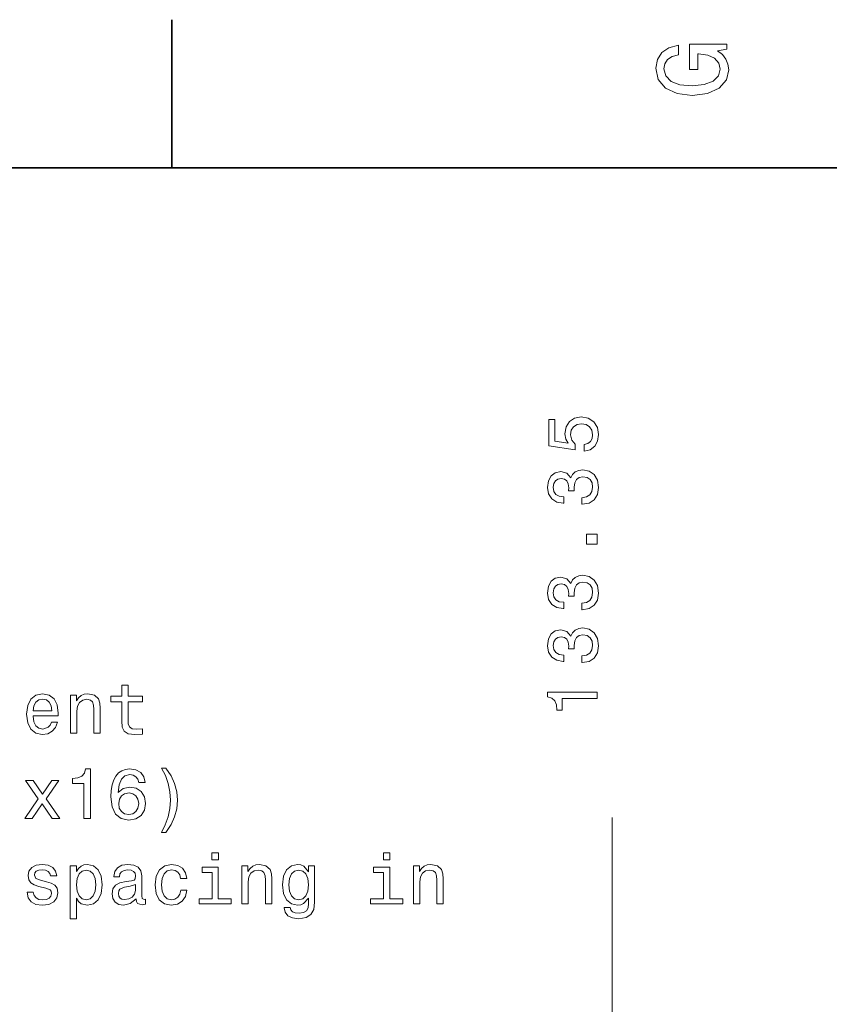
# Model space of a CAD drawing. Extents: x 0 to 420, y 0 to 297.
# Tile 9 of 28: x 45 to 86, y 245 to 294. Entities that reach past the tile are written whole.
import ezdxf

# ---------------------------------------------------------------- set-up
doc = ezdxf.new("R2010")
doc.units = 0

msp = doc.modelspace()

# ---------------------------------------------------------------- linework, layer by layer
at = {"color": 7, "lineweight": 35}
for p, q in [((52.5, 287), (52.5, 294.5)), ((410, 287), (10, 287))]:
    msp.add_line(p, q, dxfattribs=at)
at = {"color": 7, "lineweight": 13}
msp.add_line((74.772842, 208.20166), (74.772842, 254.125626), dxfattribs=at)
for points in [[(80.114197, 292.922913), (80.583214, 293.008667), (80.583214, 293.260803), (78.692001, 293.260803), (78.692001, 291.984863), (79.120682, 291.984863), (79.120682, 292.771606), (79.15094, 292.771606), (79.614914, 292.71109), (79.957855, 292.549713), (80.174713, 292.302612), (80.245316, 291.994965), (80.154541, 291.652039), (79.882202, 291.384735), (79.433357, 291.213257), (78.818085, 291.15274), (78.207855, 291.208221), (77.759003, 291.3797), (77.486671, 291.652039), (77.390854, 292.020172), (77.441284, 292.272339), (77.582497, 292.479126), (77.819527, 292.630402), (78.137245, 292.716156), (78.137245, 293.215424), (77.653099, 293.08429), (77.289986, 292.837189), (77.068085, 292.489197), (76.987396, 292.050446), (77.113472, 291.475525), (77.481628, 291.041779), (78.0616, 290.764404), (78.833214, 290.668579), (79.609871, 290.764404), (80.189842, 291.041779), (80.557999, 291.450287), (80.679039, 291.964691), (80.638687, 292.252167), (80.537827, 292.509369), (80.361313, 292.731262)], [(73.370827, 272.659485), (73.666214, 272.738739), (73.896759, 272.915253), (74.040855, 273.174622), (74.094887, 273.506012), (74.030045, 273.869873), (73.853531, 274.154449), (73.572556, 274.334564), (73.212326, 274.403015), (72.877312, 274.341766), (72.614342, 274.168854), (72.44503, 273.898682), (72.383797, 273.549255), (72.427017, 273.279083), (72.545898, 273.070129), (71.872269, 273.171021), (71.872269, 274.266113), (71.576874, 274.266113), (71.576874, 272.929657), (72.902527, 272.731537), (72.902527, 273.019714), (72.733215, 273.228638), (72.671974, 273.495209), (72.711601, 273.725769), (72.826874, 273.902283), (73.003387, 274.013947), (73.230331, 274.053589), (73.457283, 274.013947), (73.633797, 273.898682), (73.745468, 273.722168), (73.785088, 273.495209), (73.759872, 273.304291), (73.677017, 273.156616), (73.54734, 273.048523), (73.370827, 272.994507)], [(73.237541, 269.976501), (73.262756, 269.976501), (73.608574, 270.034119), (73.867943, 270.20343), (74.033646, 270.470001), (74.094887, 270.823029), (74.033646, 271.197662), (73.875145, 271.478638), (73.622986, 271.658752), (73.298782, 271.723602), (73.086243, 271.694794), (72.91333, 271.61554), (72.780045, 271.48584), (72.682785, 271.312927), (72.488258, 271.547089), (72.178459, 271.629944), (71.897484, 271.575928), (71.684944, 271.421021), (71.551659, 271.168854), (71.504829, 270.823029), (71.562469, 270.49881), (71.72097, 270.250244), (71.973129, 270.088165), (72.308144, 270.034119), (72.333359, 270.034119), (72.333359, 270.354736), (72.102814, 270.383545), (71.937111, 270.477203), (71.836243, 270.62851), (71.800217, 270.841034), (71.829041, 271.028351), (71.904686, 271.165253), (72.027168, 271.248108), (72.192871, 271.280518), (72.369385, 271.248108), (72.488258, 271.161652), (72.560303, 271.010345), (72.581917, 270.805023), (72.578316, 270.66452), (72.8629, 270.66452), (72.855698, 270.841034), (72.888115, 271.067993), (72.974571, 271.237305), (73.115059, 271.338165), (73.298782, 271.374176), (73.507713, 271.334564), (73.662613, 271.230103), (73.759872, 271.064392), (73.792297, 270.844635), (73.756271, 270.617706), (73.648201, 270.451996), (73.475288, 270.347534), (73.237541, 270.307892)], [(74.022842, 267.967102), (74.022842, 268.464233), (73.486099, 268.464233), (73.486099, 267.967102)], [(73.237541, 264.639313), (73.262756, 264.639313), (73.608574, 264.69696), (73.867943, 264.866241), (74.033646, 265.132812), (74.094887, 265.48584), (74.033646, 265.860474), (73.875145, 266.141479), (73.622986, 266.321594), (73.298782, 266.386414), (73.086243, 266.357605), (72.91333, 266.278351), (72.780045, 266.148682), (72.682785, 265.975769), (72.488258, 266.2099), (72.178459, 266.292755), (71.897484, 266.238739), (71.684944, 266.083832), (71.551659, 265.831665), (71.504829, 265.48584), (71.562469, 265.161652), (71.72097, 264.913086), (71.973129, 264.750977), (72.308144, 264.69696), (72.333359, 264.69696), (72.333359, 265.017548), (72.102814, 265.046356), (71.937111, 265.140015), (71.836243, 265.291321), (71.800217, 265.503845), (71.829041, 265.691193), (71.904686, 265.828064), (72.027168, 265.910919), (72.192871, 265.943359), (72.369385, 265.910919), (72.488258, 265.824463), (72.560303, 265.673157), (72.581917, 265.467834), (72.578316, 265.327332), (72.8629, 265.327332), (72.855698, 265.503845), (72.888115, 265.730804), (72.974571, 265.900116), (73.115059, 266.000977), (73.298782, 266.036987), (73.507713, 265.997375), (73.662613, 265.892914), (73.759872, 265.727203), (73.792297, 265.507477), (73.756271, 265.280518), (73.648201, 265.114807), (73.475288, 265.010345), (73.237541, 264.970734)], [(73.237541, 261.970734), (73.262756, 261.970734), (73.608574, 262.028351), (73.867943, 262.197662), (74.033653, 262.464233), (74.094887, 262.817261), (74.033653, 263.191895), (73.875145, 263.47287), (73.622986, 263.653015), (73.298782, 263.717834), (73.086243, 263.689026), (72.91333, 263.609772), (72.780045, 263.480103), (72.682785, 263.30719), (72.488258, 263.541321), (72.178459, 263.624176), (71.897484, 263.570129), (71.684944, 263.415253), (71.551659, 263.163086), (71.504829, 262.817261), (71.562469, 262.493042), (71.72097, 262.244507), (71.973129, 262.082397), (72.308144, 262.028351), (72.333359, 262.028351), (72.333359, 262.348969), (72.102814, 262.377777), (71.937111, 262.471436), (71.836243, 262.622742), (71.800217, 262.835266), (71.829041, 263.022583), (71.904686, 263.159485), (72.027168, 263.24234), (72.192871, 263.27475), (72.369385, 263.24234), (72.488258, 263.155884), (72.560303, 263.004578), (72.581924, 262.799255), (72.578316, 262.658752), (72.8629, 262.658752), (72.855698, 262.835266), (72.888115, 263.062225), (72.974571, 263.231537), (73.115059, 263.332397), (73.298782, 263.368408), (73.507713, 263.328796), (73.662613, 263.224335), (73.759872, 263.058624), (73.792297, 262.838867), (73.756271, 262.611938), (73.648201, 262.446228), (73.475296, 262.341766), (73.237541, 262.302124)], [(49.971115, 259.988525), (49.971115, 259.019501), (49.992729, 258.706116), (50.093594, 258.48996), (50.295322, 258.363892), (50.637543, 258.320648), (51.012184, 258.338654), (51.012184, 258.612457), (50.738407, 258.59082), (50.489849, 258.619659), (50.356564, 258.709717), (50.298927, 258.860992), (50.28812, 259.073547), (50.28812, 259.988525), (51.012184, 259.988525), (51.012184, 260.258698), (50.28812, 260.258698), (50.28812, 260.824249), (49.971115, 260.824249), (49.971115, 260.258698), (49.423565, 260.258698), (49.423565, 259.988525)], [(45.486248, 259.264465), (46.754261, 259.264465), (46.757862, 259.41214), (46.700226, 259.826416), (46.541725, 260.13623), (46.289562, 260.323547), (45.954548, 260.391968), (45.62674, 260.319946), (45.374577, 260.118195), (45.212475, 259.790405), (45.154839, 259.358124), (45.20887, 258.915039), (45.370975, 258.59082), (45.619534, 258.389099), (45.943741, 258.320648), (46.22472, 258.367493), (46.455269, 258.48996), (46.624577, 258.684479), (46.72184, 258.943848), (46.40844, 258.943848), (46.343597, 258.799774), (46.249939, 258.691681), (45.983368, 258.605225), (45.778034, 258.644867), (45.623135, 258.770935), (45.52227, 258.976288), (45.486248, 259.253662)], [(45.486248, 259.531036), (45.525875, 259.779602), (45.623135, 259.963318), (45.770832, 260.074982), (45.965355, 260.114594), (46.156277, 260.074982), (46.30397, 259.963318), (46.394032, 259.779602), (46.426449, 259.531036)], [(47.377457, 258.389099), (47.694462, 258.389099), (47.694462, 259.505829), (47.726883, 259.761566), (47.831348, 259.948883), (47.993454, 260.064178), (48.209591, 260.107391), (48.3825, 260.071381), (48.49057, 259.974121), (48.544605, 259.812012), (48.562618, 259.595886), (48.562618, 258.389099), (48.87962, 258.389099), (48.87962, 259.660706), (48.865211, 259.916473), (48.800369, 260.128998), (48.587833, 260.323547), (48.25642, 260.391968), (48.072704, 260.36676), (47.917805, 260.298309), (47.784519, 260.183044), (47.68005, 260.028137), (47.68005, 260.323547), (47.377457, 260.323547)], [(74.022842, 260.145081), (74.022842, 260.4729), (71.504829, 260.4729), (71.504829, 260.227936), (71.724571, 260.163086), (71.872269, 260.033386), (71.958725, 259.835266), (71.987541, 259.561493), (72.243301, 259.561493), (72.243301, 260.145081)], [(52.200943, 253.37468), (52.460308, 253.770935), (52.644028, 254.163589), (52.752094, 254.570648), (52.78812, 255.00293), (52.752094, 255.43161), (52.644028, 255.84227), (52.460308, 256.234924), (52.200943, 256.631165), (51.973999, 256.631165), (52.175728, 256.249329), (52.31982, 255.845871), (52.406273, 255.427994), (52.438694, 255.00293), (52.406273, 254.57785), (52.31982, 254.156387), (52.172123, 253.756531), (51.973999, 253.37468)], [(48.058292, 254.069931), (48.386105, 254.069931), (48.386105, 256.587952), (48.141148, 256.587952), (48.076305, 256.368195), (47.946621, 256.22052), (47.748497, 256.134064), (47.47472, 256.105225), (47.47472, 255.849472), (48.058292, 255.849472)], [(51.156277, 255.896301), (51.08783, 256.18808), (50.929329, 256.404236), (50.684372, 256.541107), (50.367371, 256.587952), (50.154835, 256.562714), (49.971115, 256.494293), (49.809013, 256.382599), (49.672127, 256.224121), (49.564056, 256.02597), (49.484806, 255.784622), (49.434372, 255.500046), (49.419964, 255.179443), (49.4776, 254.667908), (49.654114, 254.296875), (49.938698, 254.073532), (50.327744, 253.997879), (50.67717, 254.062729), (50.943741, 254.23204), (51.11665, 254.498611), (51.177891, 254.837219), (51.11665, 255.179443), (50.950943, 255.442413), (50.695179, 255.608109), (50.378178, 255.665756), (50.035957, 255.593704), (49.780193, 255.388382), (49.834229, 255.784622), (49.949501, 256.069214), (50.126015, 256.238525), (50.370972, 256.296143), (50.551086, 256.267334), (50.687977, 256.191681), (50.778034, 256.065613), (50.824863, 255.896301)], [(45.439419, 254.069931), (45.936539, 254.822815), (46.448063, 254.069931), (46.82991, 254.069931), (46.138268, 255.067764), (46.790283, 256.004364), (46.422848, 256.004364), (45.950947, 255.301926), (45.479046, 256.004364), (45.104404, 256.004364), (45.745613, 255.064163), (45.068382, 254.069931)], [(50.828465, 254.833618), (50.788841, 254.606674), (50.687977, 254.433762), (50.525871, 254.318497), (50.324142, 254.282471), (50.111607, 254.318497), (49.949501, 254.430161), (49.845036, 254.603073), (49.812614, 254.830017), (49.848637, 255.05336), (49.949501, 255.222672), (50.115208, 255.330734), (50.338551, 255.370361), (50.533077, 255.330734), (50.687977, 255.226273), (50.788841, 255.056961)], [(54.863045, 252.337219), (54.52803, 252.337219), (54.52803, 251.97699), (54.863045, 251.97699)], [(63.537392, 252.337219), (63.202377, 252.337219), (63.202377, 251.97699), (63.537392, 251.97699)], [(46.156277, 250.878281), (45.850082, 250.950333), (45.623135, 251.033188), (45.547489, 251.202499), (45.569103, 251.321365), (45.644749, 251.407822), (45.767227, 251.461853), (45.943741, 251.483475), (46.113049, 251.461853), (46.246334, 251.397018), (46.33279, 251.299759), (46.368813, 251.170074), (46.678612, 251.170074), (46.678612, 251.177277), (46.624577, 251.411423), (46.476883, 251.595139), (46.246334, 251.710419), (45.943741, 251.753647), (45.637547, 251.710419), (45.414204, 251.591537), (45.273712, 251.415024), (45.230484, 251.191681), (45.262905, 250.97554), (45.36377, 250.824249), (45.529476, 250.716187), (45.770832, 250.640533), (46.123856, 250.554077), (46.339996, 250.46402), (46.397633, 250.391968), (46.419247, 250.283905), (46.386826, 250.15062), (46.300369, 250.049759), (46.159882, 249.984909), (45.972561, 249.963303), (45.774433, 249.984909), (45.630341, 250.060562), (45.533077, 250.183044), (45.493454, 250.352341), (45.187256, 250.352341), (45.23769, 250.064163), (45.385384, 249.855225), (45.619534, 249.729156), (45.943741, 249.682312), (46.28236, 249.729156), (46.530918, 249.855225), (46.682213, 250.056961), (46.736248, 250.319931), (46.696625, 250.546875), (46.584953, 250.701767), (46.401234, 250.802643)], [(47.676449, 251.386215), (47.676449, 251.685196), (47.359447, 251.685196), (47.359447, 249.00148), (47.676449, 249.00148), (47.676449, 250.046158), (47.78812, 249.876846), (47.9142, 249.765167), (48.231205, 249.682312), (48.533798, 249.750763), (48.771549, 249.9561), (48.926449, 250.280304), (48.984085, 250.719788), (48.926449, 251.155655), (48.771549, 251.479874), (48.533798, 251.681595), (48.231205, 251.753647), (48.058292, 251.732025), (47.910599, 251.663589), (47.784519, 251.548309)], [(50.695179, 250.00293), (50.695179, 249.992111), (50.713192, 249.869644), (50.767227, 249.783188), (50.994171, 249.714737), (51.170685, 249.743561), (51.170685, 249.98851), (51.095036, 249.977707), (50.994171, 250.024536), (50.976158, 250.168625), (50.976158, 251.170074), (50.932934, 251.425842), (50.80685, 251.605957), (50.587112, 251.71402), (50.277313, 251.753647), (49.97472, 251.710419), (49.751377, 251.587936), (49.610886, 251.397018), (49.564056, 251.144852), (49.564056, 251.123245), (49.848637, 251.123245), (49.873856, 251.274536), (49.953106, 251.382614), (50.082787, 251.447449), (50.266506, 251.472672), (50.44302, 251.454651), (50.569099, 251.40062), (50.644749, 251.306961), (50.669964, 251.177277), (50.655556, 251.025986), (50.597919, 250.950333), (50.453827, 250.914307), (50.183651, 250.885483), (49.873856, 250.820648), (49.654114, 250.705368), (49.524429, 250.525253), (49.484806, 250.258682), (49.520828, 250.020935), (49.6325, 249.844421), (49.812614, 249.732758), (50.061172, 249.69313), (50.396187, 249.768768)], [(52.946621, 251.043991), (53.260021, 251.043991), (53.195179, 251.332169), (53.040279, 251.559128), (52.798927, 251.699615), (52.485523, 251.753647), (52.139702, 251.681595), (51.876736, 251.479874), (51.711029, 251.152054), (51.653393, 250.712585), (51.707428, 250.276703), (51.86953, 249.952499), (52.125294, 249.750763), (52.474716, 249.682312), (52.784515, 249.736359), (53.025871, 249.88765), (53.191578, 250.125397), (53.263622, 250.442398), (52.961029, 250.442398), (52.906994, 250.240677), (52.806129, 250.089386), (52.662037, 249.995712), (52.485523, 249.966904), (52.265785, 250.013733), (52.107285, 250.157822), (52.010021, 250.391968), (51.9776, 250.723389), (52.010021, 251.047592), (52.110886, 251.281738), (52.272987, 251.425842), (52.485523, 251.476273), (52.672844, 251.443848), (52.813335, 251.360992), (52.906994, 251.224106)], [(56.051804, 249.750763), (56.368809, 249.750763), (56.368809, 250.867477), (56.40123, 251.123245), (56.505695, 251.310562), (56.667801, 251.425842), (56.883938, 251.469055), (57.056847, 251.433044), (57.164917, 251.335785), (57.218952, 251.173676), (57.236965, 250.957535), (57.236965, 249.750763), (57.553967, 249.750763), (57.553967, 251.022369), (57.539558, 251.278137), (57.474716, 251.490677), (57.26218, 251.685196), (56.930767, 251.753647), (56.747051, 251.728424), (56.592152, 251.659988), (56.458866, 251.544708), (56.354397, 251.389816), (56.354397, 251.685196), (56.051804, 251.685196)], [(59.726154, 249.837219), (59.726154, 251.685196), (59.423561, 251.685196), (59.423561, 251.371796), (59.175003, 251.656387), (59.023705, 251.728424), (58.854397, 251.753647), (58.548203, 251.681595), (58.310448, 251.479874), (58.155552, 251.155655), (58.101517, 250.719788), (58.155552, 250.280304), (58.310448, 249.9561), (58.548203, 249.750763), (58.854397, 249.682312), (59.027309, 249.707535), (59.171402, 249.772369), (59.423561, 250.046158), (59.423561, 249.772369), (59.394745, 249.556244), (59.315491, 249.401337), (59.164196, 249.311279), (58.937252, 249.278854), (58.739124, 249.300476), (58.598633, 249.354507), (58.515781, 249.448166), (58.490566, 249.574249), (58.184368, 249.574249), (58.184368, 249.559845), (58.231197, 249.3293), (58.37529, 249.156387), (58.605839, 249.044708), (58.919239, 249.005081), (59.29388, 249.059128), (59.542439, 249.210419), (59.682926, 249.473389)], [(64.726151, 249.750763), (65.043152, 249.750763), (65.043152, 250.867477), (65.075577, 251.123245), (65.180038, 251.310562), (65.342148, 251.425842), (65.558289, 251.469055), (65.731194, 251.433044), (65.839264, 251.335785), (65.893295, 251.173676), (65.911316, 250.957535), (65.911316, 249.750763), (66.228317, 249.750763), (66.228317, 251.022369), (66.213905, 251.278137), (66.149063, 251.490677), (65.936523, 251.685196), (65.605118, 251.753647), (65.421402, 251.728424), (65.266495, 251.659988), (65.133209, 251.544708), (65.028748, 251.389816), (65.028748, 251.685196), (64.726151, 251.685196)], [(48.17717, 249.966904), (47.964634, 250.013733), (47.809734, 250.157822), (47.712471, 250.391968), (47.68005, 250.719788), (47.712471, 251.043991), (47.809734, 251.278137), (47.964634, 251.418625), (48.17717, 251.469055), (48.371693, 251.418625), (48.526592, 251.274536), (48.623856, 251.04039), (48.659878, 250.719788), (48.623856, 250.395569), (48.526592, 250.157822), (48.371693, 250.013733)], [(54.852238, 250.017334), (54.852238, 251.620361), (54.038116, 251.620361), (54.038116, 251.350189), (54.535236, 251.350189), (54.535236, 250.017334), (53.886822, 250.017334), (53.886822, 249.750763), (55.507858, 249.750763), (55.507858, 250.017334)], [(58.429325, 250.719788), (58.461746, 251.04039), (58.55901, 251.278137), (58.710304, 251.418625), (58.912033, 251.469055), (59.124569, 251.418625), (59.283073, 251.278137), (59.380333, 251.04039), (59.416359, 250.719788), (59.380333, 250.391968), (59.283073, 250.157822), (59.124569, 250.013733), (58.912033, 249.966904), (58.710304, 250.013733), (58.55901, 250.157822), (58.461746, 250.395569)], [(63.526585, 250.017334), (63.526585, 251.620361), (62.712463, 251.620361), (62.712463, 251.350189), (63.209583, 251.350189), (63.209583, 250.017334), (62.561169, 250.017334), (62.561169, 249.750763), (64.182205, 249.750763), (64.182205, 250.017334)], [(50.659157, 250.427994), (50.615929, 250.240677), (50.500656, 250.096588), (50.327744, 250.00293), (50.115208, 249.970505), (49.978321, 249.98851), (49.881058, 250.046158), (49.81982, 250.147018), (49.801807, 250.287506), (49.816219, 250.413589), (49.873856, 250.503647), (50.104401, 250.604507), (50.396187, 250.647736), (50.659157, 250.734192)]]:
    msp.add_lwpolyline(points, close=True, dxfattribs=at)

doc.saveas('drawing.dxf')
